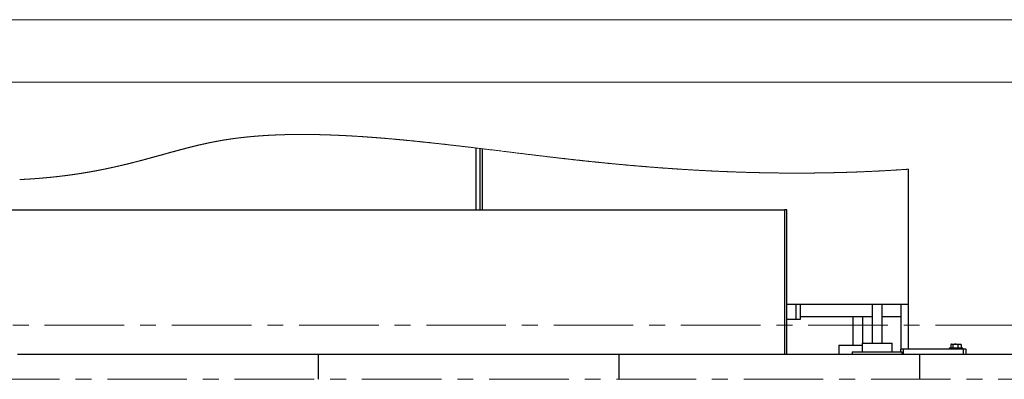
# Model space of a CAD drawing. Header units: millimetres. Extents: x 0 to 841, y 0 to 594.
# Tile 61 of 256: x 78 to 157, y 565 to 594. Entities that reach past the tile are written whole.
import ezdxf

# ---------------------------------------------------------------- set-up
doc = ezdxf.new("R2010")
doc.units = ezdxf.units.MM
doc.linetypes.add('CENTER', pattern=[10.16, 6.35, -1.27, 1.27, -1.27])
doc.layers.add('TRAIT-FORT', color=4, linetype='Continuous', lineweight=25)

msp = doc.modelspace()

# ---------------------------------------------------------------- linework, layer by layer
at = {"color": 7, "linetype": 'Continuous', "lineweight": 18}
for p, q in [((841, 594), (0, 594)), ((836, 589), (5, 589))]:
    msp.add_line(p, q, dxfattribs=at)
at = {"color": 7, "linetype": 'CENTER', "lineweight": 18}
for p, q in [((177.93, 569.616), (26.572, 569.616)), ((182.941, 565.289), (19.417, 565.289))]:
    msp.add_line(p, q, dxfattribs=at)
at = {"color": 7, "linetype": 'Continuous', "lineweight": 18, "flags": 128}
msp.add_lwpolyline([(149.091, 582.063), (149.05, 582.06), (149.01, 582.057), (148.97, 582.055), (148.929, 582.052), (148.889, 582.049), (148.849, 582.046), (148.808, 582.044), (148.768, 582.041), (148.726, 582.038), (148.684, 582.035), (148.641, 582.032), (148.599, 582.029), (148.557, 582.027), (148.515, 582.024), (148.473, 582.021), (148.43, 582.018), (148.388, 582.016), (148.346, 582.013), (148.304, 582.01), (148.262, 582.007), (148.222, 582.005), (148.182, 582.002), (148.143, 582), (148.103, 581.997), (148.063, 581.995), (148.021, 581.992), (147.979, 581.99), (147.937, 581.987), (147.894, 581.985), (147.852, 581.982), (147.81, 581.979), (147.77, 581.977), (147.731, 581.975), (147.691, 581.972), (147.651, 581.97), (147.611, 581.968), (147.572, 581.965), (147.532, 581.963), (147.492, 581.961), (147.453, 581.958), (147.413, 581.956), (147.374, 581.954), (147.335, 581.952), (147.296, 581.95), (147.257, 581.947), (147.215, 581.945), (147.173, 581.943), (147.131, 581.94), (147.089, 581.938), (147.046, 581.936), (147.004, 581.934), (146.965, 581.932), (146.925, 581.929), (146.885, 581.927), (146.846, 581.925), (146.806, 581.923), (146.766, 581.921), (146.727, 581.919), (146.687, 581.917), (146.647, 581.915), (146.608, 581.913), (146.569, 581.911), (146.53, 581.909), (146.491, 581.907), (146.452, 581.905), (146.412, 581.903), (146.373, 581.901), (146.333, 581.899), (146.293, 581.898), (146.254, 581.896), (146.215, 581.894), (146.176, 581.892), (146.137, 581.89), (146.098, 581.888), (146.058, 581.887), (146.018, 581.885), (145.979, 581.883), (145.939, 581.881), (145.899, 581.879), (145.86, 581.878), (145.82, 581.876), (145.778, 581.874), (145.736, 581.872), (145.694, 581.87), (145.652, 581.868), (145.61, 581.867), (145.568, 581.865), (145.528, 581.863), (145.489, 581.862), (145.449, 581.86), (145.409, 581.858), (145.37, 581.857), (145.33, 581.855), (145.291, 581.854), (145.251, 581.852), (145.211, 581.85), (145.172, 581.849), (145.133, 581.847), (145.094, 581.846), (145.055, 581.844), (145.016, 581.843), (144.977, 581.841), (144.937, 581.84), (144.897, 581.839), (144.858, 581.837), (144.818, 581.836), (144.779, 581.834), (144.74, 581.833), (144.702, 581.831), (144.663, 581.83), (144.623, 581.829), (144.583, 581.827), (144.544, 581.826), (144.504, 581.825), (144.464, 581.823), (144.425, 581.822), (144.385, 581.821), (144.345, 581.819), (144.306, 581.818), (144.266, 581.817), (144.227, 581.816), (144.187, 581.814), (144.148, 581.813), (144.109, 581.812), (144.071, 581.811), (144.032, 581.81), (143.992, 581.809), (143.952, 581.807), (143.913, 581.806), (143.873, 581.805), (143.833, 581.804), (143.794, 581.803), (143.754, 581.802), (143.715, 581.801), (143.675, 581.8), (143.635, 581.799), (143.596, 581.798), (143.556, 581.796), (143.516, 581.795), (143.477, 581.794), (143.433, 581.793), (143.389, 581.792), (143.346, 581.791), (143.302, 581.79), (143.259, 581.789), (143.217, 581.788), (143.175, 581.787), (143.133, 581.786), (143.091, 581.785), (143.049, 581.784), (143.007, 581.783), (142.967, 581.782), (142.928, 581.782), (142.888, 581.781), (142.849, 581.78), (142.809, 581.779), (142.77, 581.778), (142.73, 581.778), (142.691, 581.777), (142.651, 581.776), (142.611, 581.775), (142.573, 581.775), (142.534, 581.774), (142.495, 581.773), (142.456, 581.773), (142.417, 581.772), (142.377, 581.771), (142.337, 581.771), (142.298, 581.77), (142.258, 581.769), (142.219, 581.769), (142.181, 581.768), (142.142, 581.767), (142.103, 581.767), (142.063, 581.766), (142.024, 581.766), (141.984, 581.765), (141.944, 581.765), (141.905, 581.764), (141.865, 581.764), (141.826, 581.763), (141.786, 581.763), (141.746, 581.762), (141.707, 581.762), (141.667, 581.761), (141.628, 581.761), (141.589, 581.76), (141.55, 581.76), (141.511, 581.76), (141.472, 581.759), (141.433, 581.759), (141.393, 581.758), (141.353, 581.758), (141.314, 581.758), (141.274, 581.757), (141.235, 581.757), (141.195, 581.757), (141.155, 581.756), (141.116, 581.756), (141.076, 581.756), (141.036, 581.756), (140.997, 581.755), (140.957, 581.755), (140.917, 581.755), (140.874, 581.755), (140.83, 581.754), (140.787, 581.754), (140.743, 581.754), (140.699, 581.754), (140.66, 581.754), (140.62, 581.754), (140.581, 581.753), (140.541, 581.753), (140.501, 581.753), (140.463, 581.753), (140.424, 581.753), (140.385, 581.753), (140.346, 581.753), (140.306, 581.753), (140.267, 581.753), (140.227, 581.753), (140.187, 581.753), (140.148, 581.753), (140.108, 581.753), (140.068, 581.753), (140.029, 581.753), (139.989, 581.753), (139.949, 581.753), (139.91, 581.753), (139.87, 581.753), (139.83, 581.753), (139.791, 581.754), (139.747, 581.754), (139.703, 581.754), (139.66, 581.754), (139.616, 581.754), (139.572, 581.754), (139.533, 581.755), (139.493, 581.755), (139.453, 581.755), (139.414, 581.755), (139.374, 581.755), (139.334, 581.756), (139.295, 581.756), (139.251, 581.756), (139.207, 581.757), (139.164, 581.757), (139.12, 581.757), (139.076, 581.758), (139.033, 581.758), (138.989, 581.758), (138.945, 581.759), (138.902, 581.759), (138.858, 581.76), (138.815, 581.76), (138.772, 581.76), (138.729, 581.761), (138.686, 581.761), (138.644, 581.762), (138.602, 581.762), (138.56, 581.763), (138.518, 581.763), (138.476, 581.764), (138.434, 581.764), (138.394, 581.765), (138.355, 581.766), (138.315, 581.766), (138.276, 581.767), (138.236, 581.767), (138.196, 581.768), (138.157, 581.768), (138.117, 581.769), (138.077, 581.77), (138.038, 581.77), (137.999, 581.771), (137.96, 581.772), (137.921, 581.772), (137.882, 581.773), (137.842, 581.774), (137.802, 581.774), (137.763, 581.775), (137.723, 581.776), (137.683, 581.776), (137.644, 581.777), (137.605, 581.778), (137.566, 581.779), (137.527, 581.779), (137.488, 581.78), (137.448, 581.781), (137.408, 581.782), (137.368, 581.783), (137.329, 581.783), (137.289, 581.784), (137.249, 581.785), (137.209, 581.786), (137.17, 581.787), (137.13, 581.788), (137.09, 581.789), (137.05, 581.79), (137.011, 581.791), (136.972, 581.791), (136.933, 581.792), (136.894, 581.793), (136.848, 581.794), (136.801, 581.796), (136.755, 581.797), (136.709, 581.798), (136.662, 581.799), (136.616, 581.8), (136.569, 581.802), (136.523, 581.803), (136.476, 581.804), (136.43, 581.805), (136.383, 581.807), (136.337, 581.808), (136.293, 581.809), (136.249, 581.811), (136.205, 581.812), (136.161, 581.813), (136.117, 581.814), (136.078, 581.816), (136.038, 581.817), (135.998, 581.818), (135.958, 581.819), (135.918, 581.82), (135.879, 581.822), (135.84, 581.823), (135.801, 581.824), (135.762, 581.825), (135.716, 581.827), (135.669, 581.828), (135.622, 581.83), (135.576, 581.832), (135.529, 581.833), (135.483, 581.835), (135.436, 581.836), (135.39, 581.838), (135.343, 581.84), (135.296, 581.841), (135.25, 581.843), (135.203, 581.845), (135.159, 581.846), (135.115, 581.848), (135.071, 581.849), (135.027, 581.851), (134.983, 581.853), (134.937, 581.854), (134.89, 581.856), (134.844, 581.858), (134.797, 581.86), (134.75, 581.862), (134.704, 581.864), (134.66, 581.865), (134.616, 581.867), (134.572, 581.869), (134.528, 581.871), (134.484, 581.872), (134.44, 581.874), (134.396, 581.876), (134.352, 581.878), (134.308, 581.88), (134.263, 581.882), (134.22, 581.884), (134.177, 581.885), (134.134, 581.887), (134.09, 581.889), (134.05, 581.891), (134.011, 581.893), (133.971, 581.894), (133.931, 581.896), (133.891, 581.898), (133.851, 581.9), (133.812, 581.902), (133.773, 581.903), (133.733, 581.905), (133.687, 581.907), (133.64, 581.91), (133.593, 581.912), (133.546, 581.914), (133.5, 581.916), (133.453, 581.919), (133.413, 581.92), (133.373, 581.922), (133.332, 581.924), (133.292, 581.926), (133.252, 581.928), (133.212, 581.93), (133.172, 581.932), (133.128, 581.935), (133.084, 581.937), (133.039, 581.939), (132.995, 581.941), (132.951, 581.944), (132.911, 581.946), (132.871, 581.948), (132.83, 581.95), (132.79, 581.952), (132.75, 581.954), (132.71, 581.956), (132.67, 581.958), (132.625, 581.961), (132.581, 581.963), (132.537, 581.965), (132.493, 581.968), (132.449, 581.97), (132.404, 581.973), (132.36, 581.975), (132.316, 581.978), (132.271, 581.98), (132.227, 581.982), (132.184, 581.985), (132.14, 581.987), (132.097, 581.99), (132.053, 581.992), (132.013, 581.995), (131.973, 581.997), (131.932, 581.999), (131.892, 582.002), (131.852, 582.004), (131.811, 582.006), (131.771, 582.009), (131.727, 582.011), (131.682, 582.014), (131.638, 582.017), (131.594, 582.019), (131.549, 582.022), (131.505, 582.025), (131.461, 582.027), (131.416, 582.03), (131.372, 582.033), (131.327, 582.036), (131.284, 582.038), (131.24, 582.041), (131.196, 582.044), (131.153, 582.047), (131.108, 582.049), (131.064, 582.052), (131.02, 582.055), (130.975, 582.058), (130.931, 582.061), (130.887, 582.064), (130.843, 582.066), (130.8, 582.069), (130.756, 582.072), (130.711, 582.075), (130.667, 582.078), (130.622, 582.081), (130.577, 582.084), (130.533, 582.087), (130.488, 582.09), (130.444, 582.093), (130.401, 582.096), (130.358, 582.099), (130.315, 582.102), (130.272, 582.105), (130.229, 582.107), (130.186, 582.11), (130.146, 582.113), (130.105, 582.116), (130.065, 582.119), (130.025, 582.122), (129.984, 582.125), (129.944, 582.127), (129.903, 582.13), (129.863, 582.133), (129.822, 582.136), (129.782, 582.139), (129.742, 582.142), (129.702, 582.145), (129.662, 582.147), (129.623, 582.15), (129.582, 582.153), (129.541, 582.156), (129.501, 582.159), (129.46, 582.162), (129.42, 582.165), (129.38, 582.168), (129.34, 582.171), (129.3, 582.174), (129.26, 582.177), (129.22, 582.18), (129.179, 582.183), (129.138, 582.186), (129.098, 582.189), (129.057, 582.192), (129.016, 582.195), (128.976, 582.198), (128.935, 582.202), (128.894, 582.205), (128.854, 582.208), (128.813, 582.211), (128.772, 582.214), (128.733, 582.217), (128.693, 582.22), (128.653, 582.223), (128.613, 582.227), (128.572, 582.23), (128.531, 582.233), (128.49, 582.236), (128.45, 582.239), (128.409, 582.243), (128.368, 582.246), (128.327, 582.249), (128.286, 582.252), (128.246, 582.256), (128.205, 582.259), (128.164, 582.262), (128.123, 582.266), (128.082, 582.269), (128.041, 582.272), (127.996, 582.276), (127.951, 582.28), (127.906, 582.283), (127.861, 582.287), (127.816, 582.291), (127.776, 582.294), (127.735, 582.298), (127.694, 582.301), (127.653, 582.305), (127.612, 582.308), (127.572, 582.311), (127.532, 582.315), (127.492, 582.318), (127.452, 582.322), (127.411, 582.325), (127.37, 582.329), (127.329, 582.332), (127.288, 582.336), (127.247, 582.339), (127.206, 582.343), (127.165, 582.346), (127.124, 582.35), (127.083, 582.353), (127.042, 582.357), (127.001, 582.361), (126.96, 582.364), (126.919, 582.368), (126.878, 582.371), (126.832, 582.375), (126.787, 582.379), (126.742, 582.383), (126.697, 582.387), (126.652, 582.391), (126.61, 582.395), (126.569, 582.399), (126.528, 582.403), (126.487, 582.406), (126.446, 582.41), (126.405, 582.414), (126.364, 582.417), (126.318, 582.422), (126.273, 582.426), (126.228, 582.43), (126.182, 582.434), (126.137, 582.438), (126.092, 582.442), (126.046, 582.447), (126.001, 582.451), (125.956, 582.455), (125.91, 582.459), (125.866, 582.464), (125.821, 582.468), (125.777, 582.472), (125.732, 582.476), (125.691, 582.48), (125.65, 582.484), (125.608, 582.488), (125.567, 582.492), (125.526, 582.496), (125.485, 582.5), (125.445, 582.504), (125.404, 582.507), (125.364, 582.511), (125.323, 582.515), (125.281, 582.519), (125.24, 582.523), (125.198, 582.527), (125.157, 582.531), (125.116, 582.535), (125.074, 582.539), (125.033, 582.544), (124.991, 582.548), (124.95, 582.552), (124.909, 582.556), (124.867, 582.56), (124.826, 582.564), (124.784, 582.568), (124.739, 582.573), (124.693, 582.577), (124.647, 582.582), (124.602, 582.586), (124.556, 582.591), (124.514, 582.595), (124.473, 582.599), (124.431, 582.604), (124.39, 582.608), (124.348, 582.612), (124.307, 582.616), (124.265, 582.62), (124.219, 582.625), (124.174, 582.63), (124.128, 582.635), (124.082, 582.639), (124.036, 582.644), (123.991, 582.649), (123.945, 582.653), (123.899, 582.658), (123.853, 582.663), (123.807, 582.668), (123.762, 582.673), (123.717, 582.677), (123.672, 582.682), (123.627, 582.687), (123.585, 582.691), (123.544, 582.696), (123.502, 582.7), (123.46, 582.704), (123.418, 582.709), (123.377, 582.713), (123.335, 582.718), (123.289, 582.723), (123.243, 582.728), (123.197, 582.732), (123.151, 582.737), (123.105, 582.742), (123.067, 582.747), (123.028, 582.751), (122.99, 582.755), (122.952, 582.759), (122.913, 582.763), (122.875, 582.767), (122.83, 582.772), (122.784, 582.777), (122.739, 582.782), (122.694, 582.787), (122.648, 582.792), (122.602, 582.797), (122.555, 582.802), (122.509, 582.808), (122.463, 582.813), (122.418, 582.818), (122.372, 582.823), (122.327, 582.828), (122.282, 582.833), (122.235, 582.838), (122.189, 582.843), (122.143, 582.848), (122.096, 582.854), (122.05, 582.859), (122.004, 582.864), (121.957, 582.869), (121.911, 582.875), (121.864, 582.88), (121.817, 582.885), (121.77, 582.891), (121.723, 582.896), (121.676, 582.901), (121.629, 582.907), (121.582, 582.912), (121.533, 582.918), (121.484, 582.923), (121.435, 582.929), (121.386, 582.935), (121.336, 582.94), (121.287, 582.946), (121.238, 582.952), (121.189, 582.957), (121.14, 582.963), (121.09, 582.969), (121.041, 582.974), (120.992, 582.98), (120.945, 582.986), (120.899, 582.991), (120.852, 582.996), (120.806, 583.002), (120.759, 583.007), (120.71, 583.013), (120.661, 583.019), (120.612, 583.025), (120.562, 583.03), (120.513, 583.036), (120.463, 583.042), (120.405, 583.049), (120.347, 583.056), (120.289, 583.063), (120.231, 583.07), (120.171, 583.077), (120.112, 583.084), (120.052, 583.091), (119.993, 583.098), (119.934, 583.105), (119.874, 583.112), (119.815, 583.119), (119.755, 583.126), (119.696, 583.133), (119.637, 583.141), (119.577, 583.148), (119.518, 583.155), (119.459, 583.162), (119.401, 583.169), (119.343, 583.176), (119.284, 583.183), (119.215, 583.191), (119.145, 583.2), (119.076, 583.208), (119.006, 583.217), (118.937, 583.225), (118.867, 583.233), (118.798, 583.242), (118.728, 583.25), (118.659, 583.259), (118.589, 583.267), (118.519, 583.276), (118.45, 583.284), (118.368, 583.294), (118.286, 583.304), (118.204, 583.314), (118.122, 583.324), (118.033, 583.335), (117.944, 583.346), (117.856, 583.357), (117.767, 583.367), (117.678, 583.378), (117.59, 583.389), (117.485, 583.402), (117.381, 583.415), (117.276, 583.428), (117.172, 583.44), (117.047, 583.456), (116.923, 583.471), (116.798, 583.486), (116.674, 583.501), (116.549, 583.517), (116.425, 583.532), (116.318, 583.545), (116.211, 583.558), (116.104, 583.571), (115.998, 583.584), (115.891, 583.597), (115.784, 583.61), (115.677, 583.623), (115.594, 583.633), (115.51, 583.644), (115.426, 583.654), (115.342, 583.664), (115.258, 583.674), (115.174, 583.684), (115.091, 583.694), (115.024, 583.703), (114.957, 583.711), (114.891, 583.719), (114.816, 583.728), (114.741, 583.737), (114.667, 583.746), (114.592, 583.755), (114.526, 583.763), (114.46, 583.77), (114.394, 583.778), (114.328, 583.786), (114.262, 583.794), (114.196, 583.802), (114.13, 583.81), (114.064, 583.818), (114.005, 583.825), (113.945, 583.832), (113.886, 583.839), (113.827, 583.846), (113.768, 583.853), (113.708, 583.86), (113.649, 583.867), (113.59, 583.874), (113.531, 583.881), (113.472, 583.888), (113.412, 583.895), (113.353, 583.902), (113.294, 583.909), (113.235, 583.916), (113.181, 583.922), (113.126, 583.928), (113.072, 583.935), (113.018, 583.941), (112.964, 583.947), (112.909, 583.954), (112.858, 583.96), (112.806, 583.966), (112.754, 583.971), (112.703, 583.977), (112.651, 583.983), (112.599, 583.989), (112.547, 583.995), (112.496, 584.001), (112.442, 584.007), (112.388, 584.014), (112.333, 584.02), (112.279, 584.026), (112.225, 584.032), (112.171, 584.038), (112.125, 584.043), (112.078, 584.049), (112.032, 584.054), (111.986, 584.059), (111.939, 584.064), (111.893, 584.069), (111.847, 584.075), (111.796, 584.08), (111.745, 584.086), (111.694, 584.092), (111.643, 584.097), (111.592, 584.103), (111.546, 584.108), (111.5, 584.113), (111.454, 584.118), (111.408, 584.123), (111.361, 584.128), (111.316, 584.133), (111.271, 584.138), (111.225, 584.143), (111.18, 584.148), (111.134, 584.153), (111.088, 584.158), (111.042, 584.163), (110.995, 584.168), (110.949, 584.173), (110.903, 584.178), (110.857, 584.183), (110.811, 584.188), (110.765, 584.193), (110.719, 584.198), (110.673, 584.203), (110.626, 584.208), (110.58, 584.213), (110.534, 584.218), (110.492, 584.222), (110.45, 584.227), (110.408, 584.231), (110.365, 584.235), (110.323, 584.24), (110.281, 584.244), (110.241, 584.248), (110.2, 584.253), (110.16, 584.257), (110.12, 584.261), (110.08, 584.265), (110.039, 584.269), (109.999, 584.273), (109.959, 584.278), (109.917, 584.282), (109.875, 584.286), (109.833, 584.291), (109.791, 584.295), (109.749, 584.299), (109.706, 584.303), (109.664, 584.308), (109.622, 584.312), (109.58, 584.316), (109.538, 584.32), (109.496, 584.324), (109.454, 584.329), (109.415, 584.333), (109.375, 584.336), (109.335, 584.34), (109.296, 584.344), (109.256, 584.348), (109.218, 584.352), (109.18, 584.356), (109.142, 584.359), (109.104, 584.363), (109.066, 584.367), (109.028, 584.37), (108.992, 584.374), (108.956, 584.377), (108.92, 584.381), (108.885, 584.384), (108.849, 584.388), (108.813, 584.391), (108.777, 584.395), (108.741, 584.398), (108.706, 584.401), (108.67, 584.405), (108.635, 584.408), (108.6, 584.411), (108.564, 584.415), (108.529, 584.418), (108.494, 584.421), (108.458, 584.425), (108.422, 584.428), (108.386, 584.431), (108.351, 584.434), (108.316, 584.438), (108.281, 584.441), (108.246, 584.444), (108.21, 584.447), (108.175, 584.451), (108.139, 584.454), (108.103, 584.457), (108.068, 584.46), (108.032, 584.463), (107.996, 584.467), (107.96, 584.47), (107.925, 584.473), (107.889, 584.476), (107.854, 584.479), (107.818, 584.482), (107.782, 584.486), (107.748, 584.489), (107.713, 584.492), (107.678, 584.495), (107.643, 584.498), (107.607, 584.501), (107.572, 584.504), (107.536, 584.507), (107.5, 584.51), (107.465, 584.513), (107.429, 584.516), (107.394, 584.519), (107.358, 584.522), (107.323, 584.525), (107.287, 584.528), (107.252, 584.531), (107.216, 584.534), (107.181, 584.537), (107.145, 584.54), (107.112, 584.542), (107.08, 584.545), (107.047, 584.548), (107.015, 584.55), (106.982, 584.553), (106.95, 584.556), (106.915, 584.559), (106.879, 584.561), (106.844, 584.564), (106.809, 584.567), (106.773, 584.57), (106.739, 584.573), (106.704, 584.575), (106.669, 584.578), (106.635, 584.581), (106.604, 584.583), (106.573, 584.586), (106.542, 584.588), (106.511, 584.59), (106.48, 584.593), (106.449, 584.595), (106.418, 584.597), (106.387, 584.6), (106.357, 584.602), (106.326, 584.604), (106.295, 584.607), (106.264, 584.609), (106.233, 584.611), (106.202, 584.614), (106.172, 584.616), (106.141, 584.618), (106.108, 584.62), (106.076, 584.623), (106.044, 584.625), (106.012, 584.627), (105.979, 584.63), (105.947, 584.632), (105.916, 584.634), (105.886, 584.636), (105.855, 584.639), (105.824, 584.641), (105.794, 584.643), (105.763, 584.645), (105.732, 584.647), (105.701, 584.649), (105.669, 584.652), (105.637, 584.654), (105.605, 584.656), (105.573, 584.658), (105.541, 584.66), (105.509, 584.662), (105.477, 584.665), (105.444, 584.667), (105.412, 584.669), (105.38, 584.671), (105.348, 584.673), (105.316, 584.675), (105.286, 584.677), (105.256, 584.679), (105.226, 584.681), (105.195, 584.683), (105.165, 584.685), (105.134, 584.687), (105.102, 584.689), (105.07, 584.691), (105.039, 584.693), (105.007, 584.695), (104.975, 584.697), (104.944, 584.699), (104.915, 584.7), (104.886, 584.702), (104.857, 584.704), (104.828, 584.706), (104.799, 584.707), (104.77, 584.709), (104.741, 584.711), (104.712, 584.712), (104.684, 584.714), (104.655, 584.716), (104.626, 584.717), (104.597, 584.719), (104.57, 584.721), (104.542, 584.722), (104.515, 584.724), (104.488, 584.725), (104.461, 584.727), (104.432, 584.728), (104.403, 584.73), (104.374, 584.731), (104.346, 584.733), (104.317, 584.734), (104.288, 584.736), (104.261, 584.737), (104.234, 584.739), (104.207, 584.74), (104.18, 584.742), (104.153, 584.743), (104.125, 584.745), (104.098, 584.746), (104.071, 584.747), (104.044, 584.749), (104.017, 584.75), (103.991, 584.751), (103.964, 584.753), (103.937, 584.754), (103.911, 584.755), (103.882, 584.757), (103.854, 584.758), (103.825, 584.759), (103.796, 584.761), (103.768, 584.762), (103.739, 584.763), (103.712, 584.765), (103.685, 584.766), (103.658, 584.767), (103.631, 584.768), (103.604, 584.77), (103.577, 584.771), (103.55, 584.772), (103.524, 584.773), (103.497, 584.774), (103.47, 584.775), (103.443, 584.777), (103.417, 584.778), (103.391, 584.779), (103.364, 584.78), (103.337, 584.781), (103.31, 584.782), (103.284, 584.783), (103.257, 584.784), (103.23, 584.785), (103.204, 584.786), (103.177, 584.787), (103.151, 584.788), (103.125, 584.789), (103.098, 584.79), (103.071, 584.792), (103.044, 584.793), (103.017, 584.794), (102.991, 584.794), (102.964, 584.795), (102.937, 584.796), (102.909, 584.797), (102.88, 584.798), (102.852, 584.799), (102.824, 584.8), (102.795, 584.801), (102.767, 584.802), (102.74, 584.803), (102.714, 584.804), (102.687, 584.805), (102.66, 584.806), (102.634, 584.807), (102.607, 584.807), (102.581, 584.808), (102.554, 584.809), (102.527, 584.81), (102.501, 584.811), (102.475, 584.811), (102.449, 584.812), (102.422, 584.813), (102.396, 584.814), (102.37, 584.814), (102.343, 584.815), (102.317, 584.816), (102.29, 584.817), (102.264, 584.817), (102.238, 584.818), (102.212, 584.819), (102.186, 584.819), (102.16, 584.82), (102.133, 584.82), (102.107, 584.821), (102.08, 584.822), (102.054, 584.822), (102.027, 584.823), (102.001, 584.824), (101.974, 584.824), (101.948, 584.825), (101.921, 584.825), (101.895, 584.826), (101.869, 584.826), (101.842, 584.827), (101.816, 584.827), (101.79, 584.828), (101.765, 584.828), (101.739, 584.829), (101.712, 584.829), (101.686, 584.83), (101.66, 584.83), (101.633, 584.831), (101.607, 584.831), (101.581, 584.831), (101.554, 584.832), (101.528, 584.832), (101.502, 584.833), (101.475, 584.833), (101.449, 584.833), (101.423, 584.834), (101.397, 584.834), (101.37, 584.834), (101.346, 584.835), (101.322, 584.835), (101.298, 584.835), (101.274, 584.835), (101.25, 584.836), (101.226, 584.836), (101.202, 584.836), (101.179, 584.836), (101.155, 584.836), (101.131, 584.837), (101.107, 584.837), (101.084, 584.837), (101.06, 584.837), (101.034, 584.837), (101.008, 584.837), (100.982, 584.838), (100.956, 584.838), (100.93, 584.838), (100.904, 584.838), (100.878, 584.838), (100.852, 584.838), (100.826, 584.838), (100.8, 584.838), (100.774, 584.838), (100.749, 584.838), (100.723, 584.838), (100.698, 584.838), (100.672, 584.838), (100.646, 584.838), (100.62, 584.838), (100.594, 584.838), (100.568, 584.838), (100.543, 584.838), (100.517, 584.838), (100.492, 584.838), (100.466, 584.838), (100.444, 584.838), (100.421, 584.838), (100.398, 584.838), (100.376, 584.838), (100.353, 584.837), (100.331, 584.837), (100.308, 584.837), (100.285, 584.837), (100.264, 584.837), (100.242, 584.837), (100.221, 584.836), (100.199, 584.836), (100.178, 584.836), (100.157, 584.836), (100.131, 584.836), (100.106, 584.835), (100.081, 584.835), (100.056, 584.835), (100.033, 584.834), (100.011, 584.834), (99.988, 584.834), (99.966, 584.834), (99.943, 584.833), (99.921, 584.833), (99.898, 584.833), (99.876, 584.832), (99.853, 584.832), (99.831, 584.832), (99.808, 584.831), (99.786, 584.831), (99.763, 584.831), (99.741, 584.83), (99.719, 584.83), (99.696, 584.829), (99.673, 584.829), (99.649, 584.828), (99.626, 584.828), (99.602, 584.827), (99.579, 584.827), (99.556, 584.826), (99.534, 584.826), (99.513, 584.826), (99.492, 584.825), (99.471, 584.825), (99.45, 584.824), (99.428, 584.824), (99.408, 584.823), (99.388, 584.823), (99.368, 584.822), (99.349, 584.822), (99.329, 584.821), (99.306, 584.82), (99.284, 584.82), (99.262, 584.819), (99.24, 584.819), (99.217, 584.818), (99.195, 584.817), (99.173, 584.817), (99.151, 584.816), (99.129, 584.815), (99.106, 584.815), (99.084, 584.814), (99.062, 584.813), (99.04, 584.813), (99.018, 584.812), (98.996, 584.811), (98.974, 584.81), (98.95, 584.81), (98.927, 584.809), (98.904, 584.808), (98.881, 584.807), (98.858, 584.806), (98.835, 584.806), (98.813, 584.805), (98.791, 584.804), (98.769, 584.803), (98.746, 584.802), (98.724, 584.801), (98.702, 584.801), (98.68, 584.8), (98.658, 584.799), (98.635, 584.798), (98.612, 584.797), (98.589, 584.796), (98.566, 584.795), (98.543, 584.794), (98.52, 584.793), (98.497, 584.792), (98.474, 584.791), (98.451, 584.79), (98.429, 584.789), (98.406, 584.788), (98.383, 584.787), (98.361, 584.786), (98.339, 584.785), (98.318, 584.784), (98.296, 584.783), (98.275, 584.781), (98.252, 584.78), (98.23, 584.779), (98.208, 584.778), (98.185, 584.777), (98.163, 584.776), (98.141, 584.775), (98.12, 584.774), (98.099, 584.772), (98.078, 584.771), (98.057, 584.77), (98.036, 584.769), (98.015, 584.768), (97.994, 584.767), (97.973, 584.765), (97.952, 584.764), (97.931, 584.763), (97.91, 584.762), (97.89, 584.761), (97.869, 584.759), (97.849, 584.758), (97.828, 584.757), (97.807, 584.756), (97.786, 584.754), (97.765, 584.753), (97.744, 584.752), (97.724, 584.751), (97.703, 584.749), (97.683, 584.748), (97.663, 584.747), (97.642, 584.745), (97.621, 584.744), (97.6, 584.743), (97.579, 584.741), (97.558, 584.74), (97.538, 584.738), (97.517, 584.737), (97.496, 584.736), (97.475, 584.734), (97.454, 584.733), (97.434, 584.731), (97.413, 584.73), (97.393, 584.728), (97.372, 584.727), (97.352, 584.725), (97.332, 584.724), (97.311, 584.722), (97.29, 584.721), (97.27, 584.719), (97.249, 584.718), (97.228, 584.716), (97.208, 584.715), (97.187, 584.713), (97.166, 584.712), (97.146, 584.71), (97.125, 584.708), (97.104, 584.707), (97.084, 584.705), (97.063, 584.703), (97.042, 584.702), (97.024, 584.7), (97.005, 584.699), (96.986, 584.697), (96.967, 584.696), (96.948, 584.694), (96.929, 584.692), (96.909, 584.691), (96.888, 584.689), (96.868, 584.687), (96.847, 584.685), (96.827, 584.684), (96.807, 584.682), (96.787, 584.68), (96.767, 584.678), (96.747, 584.677), (96.726, 584.675), (96.706, 584.673), (96.685, 584.671), (96.665, 584.669), (96.644, 584.667), (96.624, 584.666), (96.604, 584.664), (96.583, 584.662), (96.563, 584.66), (96.542, 584.658), (96.522, 584.656), (96.502, 584.654), (96.481, 584.652), (96.461, 584.65), (96.442, 584.648), (96.424, 584.646), (96.405, 584.645), (96.386, 584.643), (96.368, 584.641), (96.349, 584.639), (96.329, 584.637), (96.309, 584.635), (96.288, 584.633), (96.268, 584.631), (96.248, 584.629), (96.228, 584.627), (96.207, 584.625), (96.189, 584.623), (96.17, 584.621), (96.152, 584.619), (96.133, 584.617), (96.115, 584.615), (96.096, 584.613), (96.078, 584.611), (96.059, 584.609), (96.041, 584.607), (96.022, 584.605), (96.004, 584.603), (95.986, 584.601), (95.968, 584.599), (95.951, 584.597), (95.933, 584.595), (95.916, 584.593), (95.899, 584.591), (95.879, 584.589), (95.859, 584.586), (95.839, 584.584), (95.819, 584.582), (95.799, 584.579), (95.779, 584.577), (95.76, 584.575), (95.74, 584.572), (95.72, 584.57), (95.7, 584.568), (95.68, 584.565), (95.66, 584.563), (95.64, 584.56), (95.621, 584.558), (95.601, 584.555), (95.581, 584.553), (95.561, 584.551), (95.541, 584.548), (95.521, 584.546), (95.501, 584.543), (95.481, 584.54), (95.461, 584.538), (95.442, 584.535), (95.423, 584.533), (95.405, 584.531), (95.387, 584.528), (95.369, 584.526), (95.351, 584.524), (95.333, 584.521), (95.313, 584.519), (95.293, 584.516), (95.273, 584.513), (95.253, 584.511), (95.234, 584.508), (95.214, 584.505), (95.194, 584.503), (95.176, 584.5), (95.158, 584.498), (95.14, 584.495), (95.122, 584.493), (95.104, 584.49), (95.086, 584.487), (95.068, 584.485), (95.05, 584.482), (95.032, 584.48), (95.014, 584.477), (94.996, 584.475), (94.978, 584.472), (94.961, 584.47), (94.944, 584.467), (94.927, 584.465), (94.91, 584.462), (94.893, 584.46), (94.876, 584.457), (94.859, 584.455), (94.842, 584.452), (94.825, 584.449), (94.808, 584.447), (94.791, 584.444), (94.774, 584.442), (94.757, 584.439), (94.739, 584.436), (94.721, 584.434), (94.703, 584.431), (94.685, 584.428), (94.667, 584.425), (94.649, 584.423), (94.632, 584.42), (94.614, 584.417), (94.596, 584.414), (94.578, 584.411), (94.56, 584.409), (94.543, 584.406), (94.526, 584.403), (94.509, 584.4), (94.493, 584.398), (94.476, 584.395), (94.459, 584.392), (94.441, 584.389), (94.424, 584.386), (94.406, 584.383), (94.388, 584.38), (94.371, 584.378), (94.353, 584.375), (94.336, 584.372), (94.32, 584.369), (94.303, 584.366), (94.286, 584.363), (94.27, 584.36), (94.253, 584.358), (94.236, 584.355), (94.22, 584.352), (94.203, 584.349), (94.187, 584.346), (94.17, 584.343), (94.154, 584.34), (94.138, 584.338), (94.122, 584.335), (94.106, 584.332), (94.09, 584.329), (94.074, 584.326), (94.058, 584.323), (94.042, 584.321), (94.026, 584.318), (94.008, 584.314), (93.989, 584.311), (93.97, 584.308), (93.951, 584.304), (93.932, 584.301), (93.913, 584.297), (93.894, 584.294), (93.875, 584.29), (93.856, 584.286), (93.837, 584.283), (93.818, 584.279), (93.799, 584.276), (93.78, 584.272), (93.761, 584.269), (93.742, 584.265), (93.723, 584.261), (93.705, 584.258), (93.686, 584.254), (93.668, 584.251), (93.651, 584.247), (93.634, 584.244), (93.616, 584.24), (93.599, 584.237), (93.582, 584.234), (93.563, 584.23), (93.544, 584.226), (93.525, 584.222), (93.506, 584.219), (93.487, 584.215), (93.469, 584.211), (93.45, 584.207), (93.433, 584.204), (93.415, 584.2), (93.398, 584.197), (93.381, 584.193), (93.364, 584.19), (93.346, 584.186), (93.329, 584.183), (93.312, 584.179), (93.295, 584.176), (93.278, 584.172), (93.26, 584.168), (93.243, 584.165), (93.223, 584.16), (93.203, 584.156), (93.183, 584.152), (93.162, 584.148), (93.144, 584.144), (93.125, 584.14), (93.106, 584.136), (93.088, 584.132), (93.069, 584.128), (93.05, 584.124), (93.032, 584.12), (93.011, 584.115), (92.991, 584.111), (92.97, 584.106), (92.95, 584.102), (92.929, 584.097), (92.909, 584.093), (92.888, 584.088), (92.868, 584.084), (92.847, 584.079), (92.827, 584.074), (92.807, 584.07), (92.787, 584.065), (92.767, 584.061), (92.746, 584.056), (92.726, 584.052), (92.706, 584.047), (92.685, 584.042), (92.665, 584.038), (92.644, 584.033), (92.624, 584.029), (92.604, 584.024), (92.584, 584.019), (92.564, 584.015), (92.544, 584.01), (92.523, 584.005), (92.503, 584), (92.483, 583.996), (92.462, 583.991), (92.442, 583.986), (92.421, 583.981), (92.4, 583.976), (92.378, 583.971), (92.357, 583.966), (92.335, 583.961), (92.314, 583.956), (92.292, 583.951), (92.272, 583.946), (92.251, 583.941), (92.231, 583.936), (92.211, 583.931), (92.191, 583.926), (92.168, 583.921), (92.145, 583.915), (92.123, 583.91), (92.1, 583.904), (92.077, 583.898), (92.055, 583.893), (92.032, 583.887), (92.009, 583.882), (91.987, 583.876), (91.964, 583.871), (91.941, 583.865), (91.919, 583.859), (91.896, 583.854), (91.874, 583.848), (91.851, 583.842), (91.828, 583.837), (91.805, 583.831), (91.781, 583.825), (91.757, 583.819), (91.734, 583.813), (91.71, 583.807), (91.686, 583.801), (91.66, 583.794), (91.635, 583.788), (91.609, 583.781), (91.583, 583.774), (91.557, 583.768), (91.531, 583.761), (91.505, 583.754), (91.482, 583.748), (91.458, 583.742), (91.434, 583.736), (91.411, 583.73), (91.387, 583.724), (91.363, 583.718), (91.335, 583.71), (91.306, 583.703), (91.278, 583.695), (91.249, 583.688), (91.221, 583.68), (91.193, 583.673), (91.165, 583.666), (91.137, 583.658), (91.109, 583.651), (91.082, 583.644), (91.054, 583.636), (91.027, 583.629), (91, 583.622), (90.972, 583.614), (90.945, 583.607), (90.919, 583.6), (90.893, 583.593), (90.867, 583.586), (90.841, 583.579), (90.815, 583.572), (90.789, 583.565), (90.764, 583.558), (90.738, 583.551), (90.712, 583.544), (90.686, 583.537), (90.66, 583.53), (90.635, 583.524), (90.609, 583.517), (90.584, 583.51), (90.558, 583.503), (90.532, 583.496), (90.506, 583.488), (90.48, 583.481), (90.454, 583.474), (90.428, 583.467), (90.403, 583.46), (90.377, 583.453), (90.352, 583.446), (90.326, 583.439), (90.299, 583.432), (90.273, 583.425), (90.247, 583.418), (90.221, 583.411), (90.195, 583.403), (90.169, 583.396), (90.143, 583.389), (90.116, 583.382), (90.09, 583.375), (90.064, 583.367), (90.038, 583.36), (90.012, 583.353), (89.986, 583.346), (89.961, 583.339), (89.935, 583.332), (89.912, 583.325), (89.889, 583.319), (89.866, 583.313), (89.843, 583.306), (89.82, 583.3), (89.797, 583.294), (89.774, 583.287), (89.75, 583.281), (89.727, 583.274), (89.704, 583.268), (89.681, 583.262), (89.658, 583.255), (89.635, 583.249), (89.612, 583.242), (89.588, 583.236), (89.565, 583.229), (89.544, 583.224), (89.524, 583.218), (89.503, 583.212), (89.482, 583.206), (89.461, 583.201), (89.44, 583.195), (89.419, 583.189), (89.397, 583.183), (89.375, 583.177), (89.353, 583.171), (89.33, 583.165), (89.308, 583.158), (89.286, 583.152), (89.265, 583.146), (89.244, 583.141), (89.223, 583.135), (89.202, 583.129), (89.181, 583.123), (89.16, 583.118), (89.139, 583.112), (89.118, 583.106), (89.097, 583.1), (89.076, 583.094), (89.055, 583.089), (89.035, 583.083), (89.014, 583.077), (88.993, 583.072), (88.972, 583.066), (88.951, 583.06), (88.93, 583.054), (88.908, 583.048), (88.887, 583.042), (88.866, 583.037), (88.846, 583.031), (88.825, 583.025), (88.804, 583.02), (88.783, 583.014), (88.761, 583.008), (88.74, 583.002), (88.719, 582.996), (88.697, 582.99), (88.676, 582.985), (88.654, 582.979), (88.633, 582.973), (88.612, 582.967), (88.59, 582.961), (88.569, 582.955), (88.547, 582.95), (88.526, 582.944), (88.505, 582.938), (88.484, 582.932), (88.463, 582.927), (88.444, 582.922), (88.425, 582.916), (88.407, 582.911), (88.388, 582.906), (88.369, 582.901), (88.35, 582.896), (88.331, 582.891), (88.312, 582.886), (88.293, 582.881), (88.274, 582.876), (88.255, 582.871), (88.236, 582.865), (88.217, 582.86), (88.198, 582.855), (88.179, 582.85), (88.16, 582.845), (88.14, 582.84), (88.12, 582.834), (88.1, 582.829), (88.08, 582.824), (88.06, 582.818), (88.04, 582.813), (88.02, 582.808), (88, 582.802), (87.98, 582.797), (87.96, 582.792), (87.94, 582.787), (87.92, 582.781), (87.9, 582.776), (87.882, 582.771), (87.864, 582.766), (87.845, 582.761), (87.827, 582.757), (87.809, 582.752), (87.79, 582.747), (87.772, 582.742), (87.754, 582.737), (87.735, 582.732), (87.717, 582.728), (87.698, 582.723), (87.68, 582.718), (87.662, 582.713), (87.645, 582.709), (87.628, 582.704), (87.61, 582.7), (87.593, 582.695), (87.574, 582.69), (87.556, 582.686), (87.537, 582.681), (87.518, 582.676), (87.5, 582.671), (87.481, 582.666), (87.464, 582.662), (87.446, 582.657), (87.429, 582.653), (87.411, 582.648), (87.393, 582.644), (87.376, 582.639), (87.358, 582.635), (87.34, 582.63), (87.323, 582.626), (87.305, 582.621), (87.288, 582.617), (87.27, 582.612), (87.253, 582.608), (87.236, 582.603), (87.219, 582.599), (87.203, 582.595), (87.187, 582.591), (87.171, 582.587), (87.155, 582.583), (87.139, 582.579), (87.122, 582.575), (87.105, 582.57), (87.087, 582.566), (87.069, 582.561), (87.051, 582.557), (87.033, 582.552), (87.015, 582.548), (86.997, 582.543), (86.979, 582.539), (86.961, 582.535), (86.943, 582.53), (86.926, 582.526), (86.908, 582.521), (86.89, 582.517), (86.873, 582.513), (86.855, 582.508), (86.837, 582.504), (86.819, 582.499), (86.801, 582.495), (86.782, 582.49), (86.765, 582.486), (86.747, 582.482), (86.729, 582.477), (86.711, 582.473), (86.693, 582.468), (86.675, 582.464), (86.657, 582.459), (86.638, 582.455), (86.62, 582.451), (86.602, 582.446), (86.583, 582.442), (86.567, 582.438), (86.55, 582.434), (86.534, 582.43), (86.517, 582.426), (86.5, 582.422), (86.484, 582.418), (86.467, 582.414), (86.452, 582.41), (86.436, 582.406), (86.421, 582.403), (86.406, 582.399), (86.39, 582.395), (86.375, 582.392), (86.359, 582.388), (86.344, 582.384), (86.329, 582.381), (86.313, 582.377), (86.298, 582.374), (86.282, 582.37), (86.268, 582.366), (86.253, 582.363), (86.239, 582.36), (86.224, 582.356), (86.209, 582.353), (86.194, 582.349), (86.178, 582.346), (86.163, 582.342), (86.147, 582.338), (86.132, 582.335), (86.116, 582.331), (86.102, 582.328), (86.087, 582.324), (86.072, 582.321), (86.058, 582.318), (86.043, 582.314), (86.026, 582.31), (86.01, 582.307), (85.993, 582.303), (85.977, 582.299), (85.96, 582.295), (85.944, 582.291), (85.927, 582.288), (85.911, 582.284), (85.895, 582.28), (85.879, 582.277), (85.864, 582.273), (85.848, 582.27), (85.832, 582.266), (85.816, 582.263), (85.801, 582.259), (85.786, 582.256), (85.772, 582.252), (85.757, 582.249), (85.742, 582.246), (85.727, 582.242), (85.712, 582.239), (85.697, 582.236), (85.682, 582.232), (85.667, 582.229), (85.652, 582.226), (85.637, 582.223), (85.623, 582.219), (85.608, 582.216), (85.593, 582.213), (85.578, 582.209), (85.563, 582.206), (85.547, 582.203), (85.532, 582.2), (85.518, 582.196), (85.503, 582.193), (85.488, 582.19), (85.473, 582.187), (85.458, 582.183), (85.443, 582.18), (85.427, 582.177), (85.412, 582.173), (85.397, 582.17), (85.382, 582.167), (85.366, 582.164), (85.35, 582.16), (85.334, 582.157), (85.318, 582.153), (85.302, 582.15), (85.286, 582.146), (85.27, 582.143), (85.254, 582.14), (85.239, 582.136), (85.225, 582.133), (85.21, 582.13), (85.195, 582.127), (85.18, 582.124), (85.166, 582.121), (85.151, 582.118), (85.136, 582.115), (85.121, 582.112), (85.106, 582.108), (85.091, 582.105), (85.076, 582.102), (85.062, 582.099), (85.048, 582.096), (85.034, 582.093), (85.02, 582.091), (85.006, 582.088), (84.991, 582.085), (84.976, 582.082), (84.961, 582.078), (84.946, 582.075), (84.931, 582.072), (84.916, 582.069), (84.902, 582.066), (84.888, 582.063), (84.874, 582.061), (84.86, 582.058), (84.846, 582.055), (84.83, 582.052), (84.814, 582.048), (84.798, 582.045), (84.782, 582.042), (84.766, 582.039), (84.75, 582.036), (84.734, 582.033), (84.719, 582.029), (84.703, 582.026), (84.688, 582.023), (84.673, 582.02), (84.658, 582.017), (84.643, 582.014), (84.627, 582.011), (84.613, 582.008), (84.599, 582.006), (84.584, 582.003), (84.57, 582), (84.556, 581.997), (84.541, 581.994), (84.527, 581.992), (84.512, 581.989), (84.498, 581.986), (84.483, 581.983), (84.469, 581.98), (84.455, 581.978), (84.441, 581.975), (84.427, 581.972), (84.412, 581.969), (84.398, 581.967), (84.383, 581.964), (84.368, 581.961), (84.354, 581.958), (84.34, 581.956), (84.325, 581.953), (84.311, 581.95), (84.297, 581.947), (84.28, 581.944), (84.262, 581.941), (84.245, 581.938), (84.228, 581.935), (84.211, 581.931), (84.194, 581.928), (84.178, 581.925), (84.163, 581.922), (84.147, 581.919), (84.132, 581.917), (84.116, 581.914), (84.1, 581.911), (84.086, 581.908), (84.071, 581.905), (84.056, 581.903), (84.041, 581.9), (84.026, 581.897), (84.012, 581.895), (83.997, 581.892), (83.982, 581.889), (83.967, 581.886), (83.952, 581.884), (83.938, 581.881), (83.923, 581.879), (83.908, 581.876), (83.894, 581.873), (83.879, 581.871), (83.864, 581.868), (83.849, 581.865), (83.834, 581.863), (83.819, 581.86), (83.804, 581.857), (83.79, 581.855), (83.775, 581.852), (83.76, 581.85), (83.745, 581.847), (83.73, 581.844), (83.715, 581.842), (83.7, 581.839), (83.685, 581.836), (83.67, 581.834), (83.655, 581.831), (83.64, 581.829), (83.624, 581.826), (83.609, 581.823), (83.594, 581.821), (83.579, 581.818), (83.564, 581.816), (83.549, 581.813), (83.534, 581.811), (83.519, 581.808), (83.504, 581.805), (83.489, 581.803), (83.474, 581.8), (83.458, 581.798), (83.443, 581.795), (83.428, 581.793), (83.412, 581.79), (83.397, 581.787), (83.382, 581.785), (83.366, 581.782), (83.351, 581.78), (83.336, 581.777), (83.32, 581.775), (83.305, 581.772), (83.288, 581.769), (83.271, 581.767), (83.254, 581.764), (83.237, 581.761), (83.22, 581.758), (83.204, 581.756), (83.187, 581.753), (83.171, 581.75), (83.154, 581.748), (83.138, 581.745), (83.122, 581.742), (83.106, 581.74), (83.09, 581.737), (83.075, 581.735), (83.059, 581.733), (83.044, 581.73), (83.028, 581.728), (83.013, 581.725), (82.997, 581.723), (82.981, 581.72), (82.966, 581.718), (82.95, 581.715), (82.935, 581.713), (82.92, 581.711), (82.904, 581.708), (82.888, 581.706), (82.873, 581.703), (82.857, 581.701), (82.841, 581.699), (82.826, 581.696), (82.81, 581.694), (82.795, 581.691), (82.779, 581.689), (82.764, 581.687), (82.748, 581.684), (82.732, 581.682), (82.716, 581.68), (82.7, 581.677), (82.684, 581.675), (82.668, 581.672), (82.652, 581.67), (82.636, 581.668), (82.62, 581.665), (82.605, 581.663), (82.589, 581.661), (82.573, 581.658), (82.557, 581.656), (82.541, 581.654), (82.526, 581.651), (82.51, 581.649), (82.494, 581.647), (82.478, 581.645), (82.462, 581.642), (82.445, 581.64), (82.429, 581.638), (82.413, 581.635), (82.397, 581.633), (82.381, 581.631), (82.365, 581.628), (82.349, 581.626), (82.332, 581.624), (82.316, 581.622), (82.3, 581.619), (82.284, 581.617), (82.269, 581.615), (82.254, 581.613), (82.239, 581.611), (82.224, 581.609), (82.209, 581.607), (82.194, 581.605), (82.178, 581.602), (82.162, 581.6), (82.145, 581.598), (82.129, 581.596), (82.113, 581.594), (82.097, 581.591), (82.08, 581.589), (82.064, 581.587), (82.048, 581.585), (82.032, 581.583), (82.015, 581.58), (81.999, 581.578), (81.982, 581.576), (81.966, 581.574), (81.949, 581.572), (81.933, 581.57), (81.916, 581.567), (81.9, 581.565), (81.883, 581.563), (81.867, 581.561), (81.85, 581.559), (81.833, 581.557), (81.817, 581.555), (81.802, 581.553), (81.786, 581.551), (81.771, 581.549), (81.756, 581.547), (81.74, 581.545), (81.725, 581.543), (81.708, 581.541), (81.692, 581.539), (81.675, 581.537), (81.658, 581.534), (81.641, 581.532), (81.625, 581.53), (81.608, 581.528), (81.592, 581.526), (81.577, 581.524), (81.561, 581.523), (81.546, 581.521), (81.531, 581.519), (81.515, 581.517), (81.5, 581.515), (81.484, 581.513), (81.469, 581.511), (81.453, 581.509), (81.437, 581.508), (81.422, 581.506), (81.407, 581.504), (81.393, 581.502), (81.378, 581.5), (81.363, 581.499), (81.348, 581.497), (81.333, 581.495), (81.317, 581.493), (81.302, 581.492), (81.287, 581.49), (81.271, 581.488), (81.255, 581.486), (81.24, 581.484), (81.223, 581.482), (81.206, 581.481), (81.189, 581.479), (81.171, 581.477), (81.154, 581.475), (81.137, 581.473), (81.12, 581.471), (81.103, 581.469), (81.086, 581.467), (81.068, 581.465), (81.051, 581.463), (81.034, 581.461), (81.017, 581.459), (81, 581.458), (80.983, 581.456), (80.966, 581.454), (80.948, 581.452), (80.931, 581.45), (80.914, 581.448), (80.897, 581.446), (80.88, 581.445), (80.863, 581.443), (80.845, 581.441), (80.83, 581.439), (80.815, 581.438), (80.799, 581.436), (80.784, 581.435), (80.769, 581.433), (80.753, 581.431), (80.738, 581.43), (80.723, 581.428), (80.708, 581.427), (80.693, 581.425), (80.679, 581.424), (80.664, 581.422), (80.65, 581.421), (80.635, 581.419), (80.618, 581.417), (80.6, 581.416), (80.583, 581.414), (80.566, 581.412), (80.55, 581.411), (80.534, 581.409), (80.519, 581.408), (80.503, 581.406), (80.488, 581.405), (80.472, 581.403), (80.457, 581.402), (80.441, 581.4), (80.426, 581.399), (80.41, 581.397), (80.394, 581.396), (80.379, 581.394), (80.363, 581.393), (80.347, 581.391), (80.332, 581.39), (80.316, 581.388), (80.3, 581.387), (80.283, 581.385), (80.267, 581.384), (80.25, 581.382), (80.234, 581.38), (80.217, 581.379), (80.202, 581.378), (80.187, 581.376), (80.172, 581.375), (80.157, 581.374), (80.142, 581.372), (80.127, 581.371), (80.113, 581.37), (80.099, 581.368), (80.084, 581.367), (80.07, 581.366), (80.056, 581.364), (80.04, 581.363), (80.024, 581.362), (80.008, 581.36), (79.992, 581.359), (79.976, 581.358), (79.96, 581.356), (79.944, 581.355), (79.928, 581.353), (79.912, 581.352), (79.896, 581.351), (79.88, 581.349), (79.864, 581.348), (79.848, 581.347), (79.832, 581.345), (79.816, 581.344), (79.8, 581.343), (79.783, 581.341), (79.766, 581.34), (79.749, 581.338), (79.733, 581.337), (79.716, 581.336), (79.699, 581.334), (79.683, 581.333), (79.666, 581.332), (79.65, 581.33), (79.634, 581.329), (79.618, 581.328), (79.601, 581.327), (79.585, 581.325), (79.569, 581.324), (79.552, 581.323), (79.535, 581.321), (79.518, 581.32), (79.501, 581.319), (79.484, 581.318), (79.466, 581.316), (79.449, 581.315), (79.432, 581.314), (79.415, 581.312), (79.398, 581.311), (79.381, 581.31), (79.363, 581.309), (79.347, 581.307), (79.331, 581.306), (79.315, 581.305), (79.298, 581.304), (79.282, 581.303), (79.266, 581.302), (79.251, 581.3), (79.235, 581.299), (79.219, 581.298), (79.204, 581.297), (79.188, 581.296), (79.173, 581.295), (79.158, 581.294), (79.143, 581.293), (79.128, 581.292), (79.113, 581.291), (79.097, 581.29), (79.08, 581.289), (79.064, 581.288), (79.047, 581.286), (79.03, 581.285), (79.014, 581.284), (78.997, 581.283), (78.98, 581.282), (78.965, 581.281), (78.95, 581.28), (78.935, 581.279), (78.92, 581.278), (78.905, 581.277), (78.89, 581.276), (78.875, 581.275), (78.861, 581.274), (78.846, 581.273), (78.828, 581.272), (78.811, 581.271), (78.793, 581.27), (78.775, 581.269), (78.757, 581.268), (78.74, 581.267), (78.725, 581.266), (78.709, 581.265), (78.694, 581.264), (78.679, 581.263), (78.664, 581.262), (78.649, 581.261), (78.634, 581.261), (78.619, 581.26), (78.604, 581.259), (78.586, 581.258), (78.568, 581.257), (78.55, 581.256), (78.532, 581.255), (78.515, 581.254), (78.497, 581.253), (78.479, 581.252), (78.461, 581.251), (78.443, 581.25), (78.425, 581.249), (78.407, 581.248), (78.389, 581.247), (78.372, 581.246), (78.355, 581.245), (78.338, 581.244), (78.321, 581.243), (78.304, 581.242), (78.288, 581.242), (78.273, 581.241), (78.257, 581.24), (78.242, 581.239), (78.226, 581.238), (78.211, 581.238), (78.196, 581.237), (78.181, 581.236), (78.165, 581.235), (78.15, 581.235)], dxfattribs=at)
at = {"layer": 'TRAIT-FORT', "color": 4, "linetype": 'Continuous', "lineweight": 25}
for p, q in [((114.592, 578.809), (114.592, 583.755)), ((114.891, 583.719), (114.891, 578.809)), ((115.091, 578.809), (115.091, 583.694)), ((149.091, 571.289), (149.091, 582.063)), ((71.428, 578.809), (139.191, 578.809)), ((139.391, 578.809), (139.191, 578.809)), ((139.191, 578.809), (139.191, 567.289)), ((139.391, 567.289), (139.391, 578.809)), ((139.391, 571.289), (149.091, 571.289)), ((140.128, 570.089), (140.128, 571.289)), ((140.487, 570.089), (140.487, 571.289)), ((146.191, 571.289), (146.191, 568.169)), ((146.991, 568.169), (146.991, 571.289)), ((146.991, 568.169), (146.991, 571.289)), ((148.491, 571.289), (148.491, 567.689)), ((149.091, 567.689), (149.091, 571.289)), ((139.391, 570.089), (140.128, 570.089)), ((140.128, 570.089), (140.487, 570.089)), ((146.191, 570.289), (140.487, 570.289)), ((144.651, 570.289), (144.651, 568.009)), ((145.451, 568.169), (145.451, 570.289)), ((148.491, 570.289), (146.991, 570.289)), ((143.551, 568.009), (143.551, 567.289)), ((143.551, 568.009), (145.391, 568.009)), ((144.591, 567.489), (144.591, 567.289)), ((144.591, 567.489), (148.591, 567.489)), ((145.391, 568.169), (145.391, 567.489)), ((145.391, 568.169), (147.791, 568.169)), ((147.791, 567.489), (147.791, 568.169)), ((147.791, 567.489), (147.791, 568.169)), ((148.491, 567.489), (148.491, 567.689)), ((148.691, 567.689), (148.491, 567.689)), ((148.591, 567.289), (148.591, 567.489)), ((148.691, 567.289), (148.691, 567.689)), ((153.491, 567.689), (148.691, 567.689)), ((152.351, 567.789), (152.351, 567.689)), ((152.365, 567.789), (152.351, 567.789)), ((153.431, 567.789), (152.365, 567.789)), ((152.478, 568.057), (152.478, 567.789)), ((152.531, 568.089), (152.501, 568.072)), ((152.531, 568.089), (152.558, 568.089)), ((152.558, 568.089), (152.844, 568.089)), ((152.638, 568.057), (152.638, 567.789)), ((152.844, 568.089), (153.176, 568.089)), ((153.05, 568.057), (153.05, 567.789)), ((153.176, 568.089), (153.251, 568.089)), ((153.28, 568.072), (153.251, 568.089)), ((153.303, 568.057), (153.303, 567.789)), ((153.431, 567.689), (153.431, 567.789)), ((153.491, 567.289), (153.491, 567.689)), ((153.691, 567.689), (153.491, 567.689)), ((153.691, 567.289), (153.691, 567.689)), ((77.971, 567.289), (101.971, 567.289)), ((101.971, 567.289), (101.971, 565.289)), ((101.971, 567.289), (125.971, 567.289)), ((125.971, 567.289), (125.971, 565.289)), ((125.971, 567.289), (149.971, 567.289)), ((149.971, 567.289), (149.971, 565.289)), ((149.971, 567.289), (173.971, 567.289))]:
    msp.add_line(p, q, dxfattribs=at)
for points, knots in [([(152.558, 568.089), (152.552, 568.089), (152.523, 568.087), (152.498, 568.071), (152.478, 568.057)], [0, 0, 0, 0, 0.204858, 1, 1, 1, 1]), ([(152.638, 568.057), (152.633, 568.061), (152.609, 568.078), (152.581, 568.084), (152.558, 568.089)], [0, 0, 0, 0, 0.21438, 1, 1, 1, 1]), ([(152.844, 568.089), (152.839, 568.089), (152.802, 568.089), (152.732, 568.082), (152.669, 568.066), (152.638, 568.057)], [0, 0, 0, 0, 0.070066, 0.530687, 1, 1, 1, 1]), ([(153.05, 568.057), (153.016, 568.066), (152.949, 568.084), (152.879, 568.088), (152.844, 568.089)], [0, 0, 0, 0, 0.495556, 1, 1, 1, 1]), ([(153.05, 568.057), (153.07, 568.066), (153.11, 568.084), (153.154, 568.088), (153.176, 568.089)], [0, 0, 0, 0, 0.5042, 1, 1, 1, 1]), ([(153.176, 568.089), (153.179, 568.089), (153.202, 568.089), (153.246, 568.082), (153.283, 568.066), (153.303, 568.057)], [0, 0, 0, 0, 0.068465, 0.522111, 1, 1, 1, 1]), ([(153.303, 568.057), (153.298, 568.061), (153.291, 568.067), (153.282, 568.07), (153.28, 568.07)], [0, 0, 0, 0, 0.692725, 1, 1, 1, 1])]:
    msp.add_open_spline(points, degree=3, knots=knots, dxfattribs=at)

doc.saveas('drawing.dxf')
